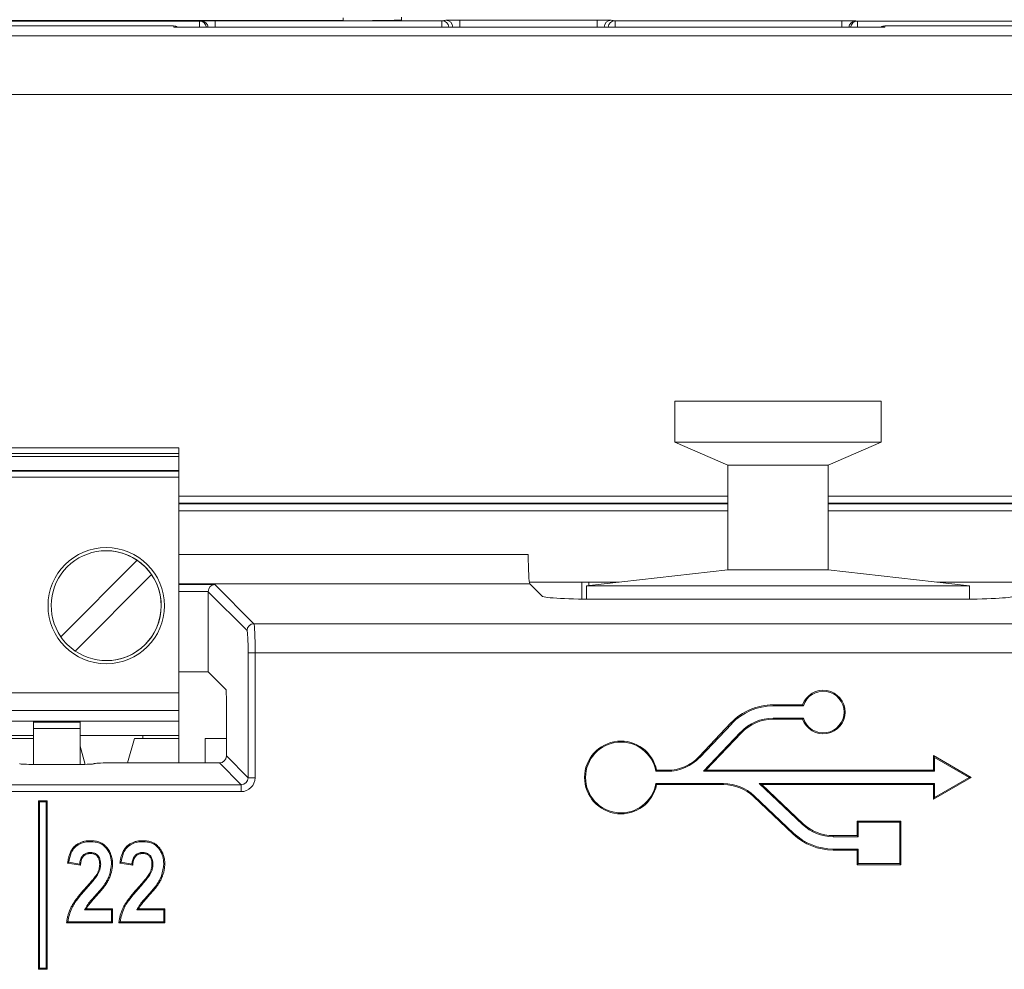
# Model space of a CAD drawing. Header units: millimetres. Extents: x 0 to 2100, y 0 to 1485.
# Tile 42 of 66: x 570 to 604, y 1299 to 1332. Entities that reach past the tile are written whole.
import ezdxf

# ---------------------------------------------------------------- set-up
doc = ezdxf.new("R2010")
doc.units = ezdxf.units.MM
doc.header["$LTSCALE"] = 5

msp = doc.modelspace()

# ---------------------------------------------------------------- linework, layer by layer
at = {"color": 7, "linetype": 'Continuous', "lineweight": 15}
for p, q in [((583.243, 1331.895), (583.243, 1331.795)), ((513.243, 1331.778), (581.243, 1331.778)), ((517.88, 1331.758), (576.302, 1331.758)), ((575.411, 1331.594), (518.124, 1331.594)), ((575.413, 1331.554), (575.411, 1331.594)), ((599.865, 1331.554), (575.413, 1331.554)), ((576.302, 1331.758), (576.362, 1331.768)), ((576.842, 1331.772), (584.636, 1331.772)), ((581.243, 1331.878), (581.243, 1331.778)), ((584.636, 1331.772), (584.769, 1331.794)), ((585.249, 1331.798), (589.979, 1331.798)), ((585.249, 1331.558), (585.249, 1331.798)), ((589.979, 1331.558), (585.249, 1331.558)), ((589.979, 1331.558), (589.979, 1331.798)), ((590.458, 1331.794), (590.592, 1331.772)), ((590.592, 1331.772), (598.386, 1331.772)), ((598.865, 1331.768), (598.925, 1331.758)), ((598.925, 1331.758), (657.348, 1331.758)), ((599.867, 1331.594), (599.865, 1331.554)), ((657.154, 1331.594), (599.867, 1331.594)), ((514.55, 1331.249), (660.728, 1331.249)), ((660.728, 1329.232), (514.55, 1329.232)), ((592.642, 1318.682), (599.742, 1318.682)), ((592.642, 1318.682), (592.642, 1317.282)), ((599.742, 1318.682), (592.642, 1318.682)), ((592.642, 1318.682), (592.642, 1318.682)), ((599.742, 1318.682), (599.742, 1317.282)), ((599.742, 1318.682), (599.742, 1318.682)), ((525.592, 1317.082), (575.592, 1317.082)), ((575.592, 1317.082), (575.592, 1316.882)), ((575.592, 1317.082), (575.592, 1317.082)), ((575.592, 1314.951), (575.592, 1317.082)), ((592.642, 1317.282), (599.742, 1317.282)), ((592.642, 1317.282), (594.467, 1316.482)), ((599.742, 1317.282), (597.917, 1316.482)), ((525.592, 1316.882), (575.592, 1316.882)), ((575.592, 1316.782), (525.592, 1316.782)), ((575.592, 1316.782), (575.592, 1316.882)), ((575.592, 1316.782), (575.592, 1315.962)), ((594.467, 1316.482), (597.917, 1316.482)), ((594.467, 1316.482), (594.467, 1312.882)), ((597.917, 1316.482), (597.917, 1312.882)), ((525.592, 1316.302), (575.592, 1316.302)), ((575.592, 1316.278), (525.592, 1316.278)), ((575.592, 1316.078), (525.592, 1316.078)), ((575.592, 1316.278), (575.592, 1316.302)), ((575.592, 1316.302), (575.592, 1315.962)), ((575.592, 1316.278), (575.592, 1316.078)), ((575.592, 1308.652), (575.592, 1316.078)), ((575.592, 1315.382), (575.592, 1315.101)), ((575.592, 1315.382), (575.592, 1315.382)), ((575.592, 1315.101), (575.592, 1315.382)), ((594.467, 1315.183), (575.592, 1315.183)), ((575.592, 1311.663), (575.592, 1315.101)), ((575.592, 1314.951), (575.592, 1315.101)), ((614.567, 1315.183), (597.917, 1315.183)), ((573.092, 1313.544), (573.092, 1313.544)), ((571.53, 1310.585), (574.159, 1313.214)), ((571.53, 1310.585), (574.159, 1313.214)), ((574.159, 1313.214), (574.159, 1313.214)), ((574.654, 1312.719), (572.025, 1310.091)), ((574.654, 1312.719), (574.654, 1312.719)), ((589.607, 1312.332), (594.467, 1312.882)), ((589.607, 1312.332), (594.467, 1312.882)), ((594.467, 1312.882), (597.917, 1312.882)), ((602.777, 1312.332), (597.917, 1312.882)), ((602.777, 1312.332), (597.917, 1312.882)), ((576.823, 1312.384), (578.174, 1311.033)), ((590.73, 1312.459), (587.64, 1312.459)), ((587.654, 1312.409), (588.09, 1311.973)), ((589.449, 1311.88), (589.444, 1312.459)), ((589.607, 1312.332), (602.777, 1312.332)), ((589.607, 1312.332), (589.607, 1311.877)), ((604.738, 1312.459), (601.654, 1312.459)), ((602.777, 1312.332), (602.777, 1311.877)), ((576.595, 1309.372), (576.595, 1312.132)), ((577.934, 1310.793), (576.595, 1312.132)), ((575.592, 1311.663), (575.592, 1311.837)), ((575.592, 1308.052), (575.592, 1311.837)), ((575.592, 1311.382), (575.592, 1311.663)), ((575.592, 1311.663), (575.592, 1311.382)), ((590.087, 1311.874), (602.291, 1311.874)), ((575.592, 1311.382), (575.592, 1311.382)), ((578.174, 1311.033), (611.986, 1311.033)), ((571.53, 1310.585), (571.53, 1310.585)), ((577.972, 1305.735), (577.972, 1310.034)), ((578.212, 1310.034), (577.972, 1310.034)), ((578.212, 1310.034), (578.212, 1305.735)), ((611.949, 1310.034), (578.212, 1310.034)), ((573.092, 1309.761), (573.092, 1309.761)), ((576.595, 1309.372), (575.592, 1309.372)), ((576.595, 1309.372), (577.212, 1308.755)), ((525.592, 1308.652), (575.592, 1308.652)), ((577.224, 1306.483), (577.224, 1308.515)), ((596.023, 1308.206), (596.023, 1308.241)), ((597.04, 1308.241), (596.023, 1308.241)), ((597.065, 1308.206), (596.023, 1308.206)), ((597.065, 1308.206), (597.04, 1308.241)), ((575.592, 1308.052), (525.592, 1308.052)), ((575.592, 1307.682), (575.592, 1308.052)), ((575.592, 1308.052), (575.592, 1308.052)), ((575.592, 1308.052), (575.592, 1308.052)), ((575.592, 1308.052), (575.592, 1307.182)), ((530.592, 1307.682), (570.592, 1307.682)), ((570.592, 1307.682), (572.192, 1307.682)), ((570.592, 1307.682), (570.592, 1307.65)), ((570.592, 1307.65), (572.192, 1307.65)), ((575.592, 1307.682), (572.192, 1307.682)), ((572.192, 1307.682), (572.192, 1307.65)), ((572.192, 1307.425), (572.192, 1307.65)), ((575.592, 1307.682), (575.592, 1307.182)), ((575.592, 1307.682), (575.592, 1307.682)), ((594.574, 1307.617), (593.478, 1306.459)), ((594.6, 1307.593), (593.504, 1306.435)), ((594.6, 1307.593), (594.574, 1307.617)), ((596.023, 1307.781), (596.023, 1307.746)), ((596.023, 1307.781), (597.065, 1307.781)), ((596.023, 1307.746), (597.04, 1307.746)), ((597.065, 1307.781), (597.04, 1307.746)), ((569.347, 1307.182), (570.592, 1307.182)), ((572.192, 1307.425), (570.592, 1307.425)), ((570.592, 1307.425), (570.592, 1306.191)), ((572.192, 1307.425), (572.192, 1306.191)), ((572.192, 1306.191), (572.192, 1307.369)), ((574.347, 1307.182), (572.192, 1307.182)), ((575.592, 1307.182), (574.347, 1307.182)), ((574.347, 1307.082), (574.347, 1307.182)), ((575.592, 1307.082), (575.592, 1307.182)), ((575.592, 1307.182), (575.592, 1307.182)), ((575.592, 1307.082), (575.592, 1307.182)), ((593.635, 1305.956), (594.908, 1307.301)), ((593.716, 1305.991), (594.934, 1307.277)), ((594.908, 1307.301), (594.934, 1307.277)), ((569.067, 1307.082), (570.592, 1307.082)), ((574.067, 1307.082), (573.828, 1306.243)), ((575.592, 1307.082), (574.067, 1307.082)), ((575.592, 1306.243), (575.592, 1307.082)), ((575.592, 1307.082), (575.592, 1307.082)), ((575.592, 1307.082), (575.592, 1306.243)), ((576.492, 1307.082), (576.495, 1306.243)), ((577.224, 1307.082), (576.492, 1307.082)), ((572.192, 1306.819), (572.37, 1306.193)), ((572.192, 1306.819), (572.37, 1306.193)), ((570.118, 1306.218), (570.12, 1306.216)), ((570.62, 1306.191), (572.171, 1306.191)), ((572.67, 1306.216), (572.673, 1306.218)), ((573.172, 1306.243), (576.984, 1306.243)), ((577.732, 1305.495), (576.984, 1306.243)), ((577.224, 1306.483), (577.972, 1305.735)), ((593.504, 1306.435), (593.478, 1306.459)), ((601.574, 1306.432), (601.54, 1306.493)), ((602.839, 1305.743), (601.54, 1306.493)), ((601.54, 1306.493), (601.54, 1305.991)), ((602.769, 1305.743), (601.574, 1306.432)), ((601.574, 1306.432), (601.574, 1305.956)), ((591.991, 1305.956), (592.02, 1305.991)), ((592.389, 1305.956), (591.991, 1305.956)), ((592.389, 1305.991), (592.02, 1305.991)), ((592.389, 1305.956), (592.389, 1305.991)), ((593.635, 1305.956), (593.716, 1305.991)), ((601.574, 1305.956), (593.635, 1305.956)), ((601.54, 1305.991), (593.716, 1305.991)), ((601.574, 1305.956), (601.54, 1305.991)), ((566.005, 1305.495), (577.732, 1305.495)), ((577.732, 1305.495), (577.732, 1305.255)), ((577.972, 1305.735), (578.212, 1305.735)), ((591.991, 1305.531), (594.32, 1305.531)), ((591.991, 1305.531), (592.02, 1305.496)), ((592.02, 1305.496), (594.32, 1305.496)), ((594.32, 1305.531), (594.32, 1305.496)), ((595.55, 1305.531), (601.574, 1305.531)), ((597.034, 1304.126), (595.55, 1305.531)), ((595.55, 1305.531), (595.638, 1305.496)), ((595.638, 1305.496), (601.54, 1305.496)), ((597.058, 1304.151), (595.638, 1305.496)), ((601.54, 1304.993), (602.839, 1305.743)), ((601.574, 1305.531), (601.54, 1305.496)), ((601.54, 1305.496), (601.54, 1304.993)), ((601.574, 1305.054), (602.769, 1305.743)), ((601.574, 1305.531), (601.574, 1305.054)), ((602.769, 1305.743), (602.839, 1305.743)), ((577.732, 1305.255), (565.985, 1305.255)), ((570.8, 1304.908), (570.765, 1304.943)), ((570.765, 1304.943), (570.765, 1299.143)), ((571.065, 1304.943), (570.765, 1304.943)), ((570.8, 1304.908), (570.8, 1299.178)), ((571.03, 1304.908), (570.8, 1304.908)), ((571.03, 1304.908), (571.065, 1304.943)), ((571.03, 1299.178), (571.03, 1304.908)), ((571.065, 1299.143), (571.065, 1304.943)), ((595.376, 1305.11), (595.352, 1305.085)), ((595.352, 1305.085), (596.718, 1303.792)), ((595.376, 1305.11), (596.742, 1303.817)), ((601.574, 1305.054), (601.54, 1304.993)), ((597.034, 1304.126), (597.058, 1304.151)), ((598.949, 1304.208), (598.915, 1304.243)), ((600.415, 1304.243), (598.915, 1304.243)), ((598.915, 1304.243), (598.915, 1303.741)), ((598.949, 1304.208), (598.949, 1303.706)), ((600.38, 1304.208), (598.949, 1304.208)), ((600.38, 1304.208), (600.415, 1304.243)), ((600.38, 1302.778), (600.38, 1304.208)), ((600.415, 1302.743), (600.415, 1304.243)), ((596.742, 1303.817), (596.718, 1303.792)), ((598.089, 1303.706), (598.089, 1303.741)), ((598.915, 1303.741), (598.089, 1303.741)), ((598.949, 1303.706), (598.089, 1303.706)), ((598.949, 1303.706), (598.915, 1303.741)), ((572.547, 1303.163), (572.547, 1303.128)), ((574.345, 1303.163), (574.345, 1303.128)), ((598.089, 1303.281), (598.949, 1303.281)), ((598.089, 1303.281), (598.089, 1303.246)), ((598.089, 1303.246), (598.915, 1303.246)), ((598.949, 1303.281), (598.915, 1303.246)), ((598.915, 1303.246), (598.915, 1302.743)), ((598.949, 1303.281), (598.949, 1302.778)), ((572.208, 1302.724), (571.767, 1302.798)), ((572.176, 1302.765), (571.806, 1302.827)), ((574.006, 1302.724), (573.565, 1302.798)), ((573.974, 1302.765), (573.604, 1302.827)), ((598.949, 1302.778), (598.915, 1302.743)), ((598.949, 1302.778), (600.38, 1302.778)), ((600.38, 1302.778), (600.415, 1302.743)), ((572.903, 1302.755), (572.868, 1302.755)), ((574.701, 1302.755), (574.666, 1302.755)), ((598.915, 1302.743), (600.415, 1302.743)), ((572.796, 1302.393), (572.766, 1302.41)), ((574.594, 1302.393), (574.563, 1302.41)), ((572.423, 1301.936), (572.397, 1301.96)), ((574.221, 1301.936), (574.195, 1301.96)), ((572.751, 1301.715), (572.778, 1301.691)), ((574.549, 1301.715), (574.575, 1301.691)), ((572.35, 1301.185), (572.408, 1301.22)), ((572.35, 1301.185), (573.273, 1301.185)), ((572.408, 1301.22), (573.308, 1301.22)), ((573.273, 1301.185), (573.308, 1301.22)), ((573.273, 1301.185), (573.273, 1300.778)), ((573.308, 1301.22), (573.308, 1300.743)), ((574.148, 1301.185), (574.206, 1301.22)), ((574.148, 1301.185), (575.071, 1301.185)), ((574.206, 1301.22), (575.106, 1301.22)), ((575.071, 1301.185), (575.106, 1301.22)), ((575.071, 1301.185), (575.071, 1300.778)), ((575.106, 1301.22), (575.106, 1300.743)), ((573.308, 1300.743), (571.731, 1300.743)), ((573.273, 1300.778), (571.77, 1300.778)), ((573.273, 1300.778), (573.308, 1300.743)), ((575.106, 1300.743), (573.529, 1300.743)), ((575.071, 1300.778), (573.568, 1300.778)), ((575.071, 1300.778), (575.106, 1300.743)), ((570.8, 1299.178), (570.765, 1299.143)), ((570.765, 1299.143), (571.065, 1299.143)), ((570.8, 1299.178), (571.03, 1299.178)), ((571.03, 1299.178), (571.065, 1299.143))]:
    msp.add_line(p, q, dxfattribs=at)
at = {"color": 8, "linetype": 'Continuous', "lineweight": 15}
for p, q in [((576.302, 1331.758), (576.302, 1331.554)), ((576.842, 1331.554), (576.842, 1331.772)), ((584.636, 1331.554), (584.636, 1331.772)), ((585.009, 1331.554), (585.009, 1331.554)), ((585.009, 1331.554), (585.009, 1331.554)), ((585.249, 1331.558), (585.249, 1331.554)), ((589.979, 1331.554), (589.979, 1331.558)), ((590.219, 1331.554), (590.219, 1331.554)), ((590.219, 1331.554), (590.219, 1331.554)), ((590.592, 1331.554), (590.592, 1331.772)), ((598.386, 1331.554), (598.386, 1331.772)), ((598.925, 1331.758), (598.925, 1331.554)), ((575.592, 1315.421), (594.467, 1315.421)), ((597.917, 1315.421), (614.567, 1315.421)), ((594.467, 1315.161), (575.592, 1315.161)), ((575.592, 1315.153), (594.467, 1315.153)), ((614.567, 1315.161), (597.917, 1315.161)), ((597.917, 1315.153), (614.567, 1315.153)), ((594.467, 1314.911), (575.592, 1314.911)), ((614.567, 1314.911), (597.917, 1314.911)), ((575.592, 1313.417), (587.604, 1313.417)), ((587.654, 1312.409), (575.592, 1312.409)), ((575.592, 1312.384), (576.823, 1312.384)), ((589.684, 1312.459), (589.685, 1312.341)), ((576.595, 1312.144), (575.592, 1312.144))]:
    msp.add_line(p, q, dxfattribs=at)
at = {"color": 7, "linetype": 'Continuous', "lineweight": 15, "flags": 128}
for points in [[(596.192, 1318.682), (595.714, 1318.682), (595.308, 1318.682), (595.037, 1318.682), (594.942, 1318.682), (595.037, 1318.682), (595.308, 1318.682), (595.714, 1318.682), (596.192, 1318.682), (596.67, 1318.682), (597.076, 1318.682), (597.347, 1318.682), (597.442, 1318.682), (597.347, 1318.682), (597.076, 1318.682), (596.67, 1318.682), (596.192, 1318.682)], [(575.592, 1308.652), (575.592, 1308.535), (575.592, 1308.423), (575.592, 1308.319), (575.592, 1308.228), (575.592, 1308.154), (575.592, 1308.098), (575.592, 1308.064), (575.592, 1308.052)], [(570.592, 1307.425), (570.592, 1307.465), (570.592, 1307.503), (570.592, 1307.539), (570.592, 1307.57), (570.592, 1307.598), (570.592, 1307.621), (570.592, 1307.638), (570.592, 1307.65)], [(572.192, 1307.369), (572.192, 1307.43), (572.192, 1307.488), (572.192, 1307.542), (572.192, 1307.59), (572.192, 1307.629), (572.192, 1307.658), (572.192, 1307.676), (572.192, 1307.682)], [(572.557, 1303.533), (572.557, 1303.544), (572.557, 1303.554), (572.557, 1303.568)], [(574.355, 1303.533), (574.355, 1303.544), (574.355, 1303.554), (574.355, 1303.568)], [(573.273, 1302.783), (573.284, 1302.783), (573.294, 1302.783), (573.308, 1302.783)], [(575.071, 1302.783), (575.082, 1302.783), (575.092, 1302.783), (575.106, 1302.783)]]:
    msp.add_lwpolyline(points, dxfattribs=at)
at = {"color": 7, "linetype": 'Continuous', "lineweight": 15}
msp.add_circle((573.092, 1311.652), 2, dxfattribs=at)
at = {"color": 8, "linetype": 'Continuous', "lineweight": 15}
for centre, start, end in [((576.302, 1331.518), 8.648, 89.9346), ((576.362, 1331.528), 6.2435, 89.9336), ((584.636, 1331.532), 5.2916, 89.9332), ((590.592, 1331.532), 90.0668, 174.7084), ((598.866, 1331.528), 90.0664, 173.7565), ((598.926, 1331.518), 90.0654, 171.352)]:
    msp.add_arc(centre, 0.24, start, end, dxfattribs=at)
at = {"color": 7, "linetype": 'Continuous', "lineweight": 15}
for centre, radius, start, end in [((581.743, 1389.087), 57.312, 269.50017, 271.49979), ((584.769, 1331.554), 0.24, 359.9925, 89.9311), ((590.458, 1331.554), 0.24, 90.0689, 180.0075), ((573.092, 1311.652), 2, 90, 180), ((573.092, 1311.652), 1.891, 55.6634, 214.3366), ((573.092, 1311.652), 1.891, 360, 90), ((573.092, 1311.652), 1.891, 34.3366, 55.6634), ((573.092, 1311.652), 1.891, 235.6634, 34.3366), ((573.092, 1311.652), 2, 180, 270), ((573.092, 1311.652), 1.891, 270, 360), ((578.175, 1310.792), 0.24, 90.1836, 179.8164), ((573.092, 1311.652), 1.891, 214.3366, 235.6634), ((597.747, 1307.993), 0.75, 199.2688, 160.7312), ((597.747, 1307.993), 0.715, 197.2899, 162.7101), ((596.023, 1306.246), 1.995, 90, 136.5694), ((596.023, 1306.246), 1.96, 90, 136.5694), ((596.023, 1306.246), 1.535, 90, 136.5694), ((596.023, 1306.246), 1.5, 90, 136.5694), ((590.792, 1305.743), 1.252, 11.3969, 348.6031), ((590.792, 1305.743), 1.218, 10.052, 349.948), ((592.389, 1307.491), 1.5, 270, 316.5694), ((592.389, 1307.491), 1.535, 270, 316.5694), ((594.32, 1303.996), 1.535, 46.5694, 90), ((594.32, 1303.996), 1.5, 46.5694, 90), ((598.089, 1305.241), 1.5, 226.5694, 270), ((598.089, 1305.241), 1.995, 226.5694, 270), ((598.089, 1305.241), 1.96, 226.5694, 270), ((598.089, 1305.241), 1.535, 226.5694, 270)]:
    msp.add_arc(centre, radius, start, end, dxfattribs=at)
for centre, major_axis, ratio, start_param, end_param in [((575.411, 1331.354), (0.166, 0.175), 0.991299, 0.171815, 0.763583), ((576.842, 1331.768), (0.48, 0), 0.008727, 1.570796, 3.089233), ((585.249, 1331.794), (0.48, 0), 0.008727, 1.570796, 3.089233), ((585.249, 1331.554), (0.24, 0), 0.017454, 1.570796, 3.089233), ((589.979, 1331.794), (0.48, 0), 0.008727, 0.05236, 1.570796), ((589.979, 1331.554), (0.24, 0), 0.017454, 0.05236, 1.570796), ((598.386, 1331.768), (0.48, 0), 0.008727, 0.05236, 1.570796), ((599.867, 1331.354), (-0.166, 0.175), 0.991299, 5.519603, 6.11137), ((587.657, 1313.408), (0, 1), 0.052408, 1.56207, 3.089233), ((576.823, 1312.144), (0.093, 0.224), 0.928627, 0.419564, 1.938), ((576.835, 1312.132), (0.17, -0.17), 0.997265, 3.876, 3.925621), ((590.087, 1311.979), (2, 0), 0.052408, 3.193953, 4.712389), ((602.291, 1311.979), (2, 0), 0.052408, 4.712389, 6.230825), ((578.172, 1310.034), (0, 1), 0.03983, 4.712389, 6.230825), ((577.932, 1310.034), (0, 0.76), 0.052408, 4.712389, 6.230825), ((577.211, 1308.515), (0, 0.24), 0.052408, 4.712389, 6.230825), ((570.62, 1306.217), (0.5, 0), 0.052408, 3.193953, 4.712389), ((572.171, 1306.217), (0.5, 0), 0.052408, 4.712389, 6.230825), ((573.172, 1306.217), (0.5, 0), 0.052408, 1.570796, 3.089233), ((576.984, 1306.483), (-0.17, 0.17), 0.997265, 2.357564, 3.925621), ((577.731, 1305.736), (-0.34, 0.34), 0.997265, 2.357564, 3.925621), ((577.731, 1305.736), (-0.171, 0.171), 0.991846, 2.357564, 3.925621)]:
    msp.add_ellipse(centre, major_axis=major_axis, ratio=ratio, start_param=start_param, end_param=end_param, dxfattribs=at)
for points, knots in [([(571.767, 1302.798), (571.772, 1302.837), (571.779, 1302.895), (571.795, 1302.972), (571.815, 1303.049), (571.842, 1303.13), (571.875, 1303.2), (571.9, 1303.243), (571.927, 1303.286), (571.966, 1303.336), (572.011, 1303.381), (572.049, 1303.413), (572.09, 1303.443), (572.153, 1303.482), (572.243, 1303.522), (572.347, 1303.55), (572.452, 1303.566), (572.522, 1303.567), (572.557, 1303.568)], [0, 0, 0, 0, 0.095151, 0.142904, 0.190412, 0.288346, 0.348543, 0.378823, 0.408778, 0.471556, 0.531809, 0.562227, 0.592067, 0.655849, 0.742228, 0.830566, 0.914811, 1, 1, 1, 1]), ([(571.806, 1302.827), (571.826, 1302.937), (571.858, 1303.118), (571.997, 1303.335), (572.17, 1303.461), (572.364, 1303.525), (572.495, 1303.531), (572.557, 1303.533)], [0, 0, 0, 0, 0.290509, 0.474147, 0.658488, 0.838535, 1, 1, 1, 1]), ([(572.557, 1303.568), (572.584, 1303.568), (572.638, 1303.566), (572.719, 1303.557), (572.801, 1303.54), (572.875, 1303.514), (572.942, 1303.482), (573, 1303.446), (573.062, 1303.396), (573.124, 1303.328), (573.178, 1303.25), (573.214, 1303.184), (573.237, 1303.136), (573.258, 1303.085), (573.279, 1303.021), (573.293, 1302.955), (573.301, 1302.903), (573.307, 1302.85), (573.308, 1302.81), (573.308, 1302.783)], [0, 0, 0, 0, 0.066393, 0.132846, 0.199292, 0.2707, 0.325538, 0.380405, 0.438093, 0.52053, 0.604756, 0.670529, 0.703596, 0.736338, 0.804493, 0.868961, 0.901361, 0.933422, 1, 1, 1, 1]), ([(572.557, 1303.533), (572.662, 1303.525), (572.832, 1303.512), (573.035, 1303.386), (573.161, 1303.222), (573.256, 1303.019), (573.268, 1302.863), (573.273, 1302.783)], [0, 0, 0, 0, 0.267375, 0.432949, 0.598208, 0.795377, 1, 1, 1, 1]), ([(573.565, 1302.798), (573.57, 1302.837), (573.577, 1302.895), (573.593, 1302.972), (573.612, 1303.049), (573.64, 1303.13), (573.673, 1303.2), (573.698, 1303.243), (573.725, 1303.286), (573.764, 1303.336), (573.808, 1303.381), (573.847, 1303.413), (573.888, 1303.443), (573.951, 1303.482), (574.041, 1303.522), (574.144, 1303.55), (574.25, 1303.566), (574.32, 1303.567), (574.355, 1303.568)], [0, 0, 0, 0, 0.0951511, 0.1429044, 0.1904121, 0.2883464, 0.3485435, 0.3788233, 0.4087784, 0.4715558, 0.5318087, 0.5622269, 0.5920669, 0.6558495, 0.7422282, 0.8305657, 0.914811, 1, 1, 1, 1]), ([(573.604, 1302.827), (573.624, 1302.937), (573.656, 1303.118), (573.795, 1303.335), (573.967, 1303.461), (574.162, 1303.525), (574.293, 1303.531), (574.355, 1303.533)], [0, 0, 0, 0, 0.290509, 0.474147, 0.658488, 0.838535, 1, 1, 1, 1]), ([(574.355, 1303.568), (574.382, 1303.568), (574.436, 1303.566), (574.517, 1303.557), (574.598, 1303.54), (574.673, 1303.514), (574.74, 1303.482), (574.798, 1303.446), (574.859, 1303.396), (574.922, 1303.328), (574.975, 1303.25), (575.012, 1303.184), (575.035, 1303.136), (575.056, 1303.085), (575.076, 1303.021), (575.091, 1302.955), (575.099, 1302.903), (575.105, 1302.85), (575.106, 1302.81), (575.106, 1302.783)], [0, 0, 0, 0, 0.066393, 0.132846, 0.199292, 0.2707, 0.325538, 0.380405, 0.438093, 0.52053, 0.604756, 0.670529, 0.703596, 0.736338, 0.804493, 0.868961, 0.901361, 0.933422, 1, 1, 1, 1]), ([(574.355, 1303.533), (574.46, 1303.525), (574.63, 1303.512), (574.833, 1303.386), (574.959, 1303.222), (575.054, 1303.019), (575.065, 1302.863), (575.071, 1302.783)], [0, 0, 0, 0, 0.2673746, 0.432949, 0.5982085, 0.795377, 1, 1, 1, 1]), ([(572.547, 1303.163), (572.501, 1303.16), (572.42, 1303.154), (572.317, 1303.096), (572.238, 1303.006), (572.193, 1302.89), (572.181, 1302.803), (572.176, 1302.765)], [0, 0, 0, 0, 0.223874, 0.397312, 0.570645, 0.80856, 1, 1, 1, 1]), ([(572.547, 1303.128), (572.532, 1303.127), (572.51, 1303.126), (572.48, 1303.123), (572.45, 1303.117), (572.413, 1303.106), (572.371, 1303.085), (572.333, 1303.058), (572.301, 1303.024), (572.27, 1302.98), (572.244, 1302.923), (572.225, 1302.857), (572.214, 1302.791), (572.21, 1302.746), (572.208, 1302.724)], [0, 0, 0, 0, 0.075706, 0.113654, 0.151585, 0.230104, 0.307175, 0.386545, 0.463609, 0.542769, 0.658167, 0.776662, 0.888024, 1, 1, 1, 1]), ([(572.903, 1302.755), (572.9, 1302.815), (572.894, 1302.913), (572.832, 1303.036), (572.749, 1303.113), (572.649, 1303.157), (572.58, 1303.161), (572.547, 1303.163)], [0, 0, 0, 0, 0.291864, 0.477164, 0.663412, 0.837809, 1, 1, 1, 1]), ([(572.868, 1302.755), (572.867, 1302.773), (572.866, 1302.801), (572.863, 1302.839), (572.857, 1302.876), (572.846, 1302.92), (572.826, 1302.969), (572.799, 1303.012), (572.765, 1303.05), (572.725, 1303.081), (572.682, 1303.104), (572.638, 1303.119), (572.592, 1303.126), (572.562, 1303.127), (572.547, 1303.128)], [0, 0, 0, 0, 0.100591, 0.150979, 0.201304, 0.304564, 0.39414, 0.485893, 0.575628, 0.668385, 0.752735, 0.839351, 0.919144, 1, 1, 1, 1]), ([(574.345, 1303.163), (574.299, 1303.16), (574.218, 1303.154), (574.115, 1303.096), (574.036, 1303.006), (573.99, 1302.89), (573.979, 1302.803), (573.974, 1302.765)], [0, 0, 0, 0, 0.223874, 0.397312, 0.570645, 0.80856, 1, 1, 1, 1]), ([(574.345, 1303.128), (574.33, 1303.127), (574.307, 1303.126), (574.278, 1303.123), (574.247, 1303.117), (574.211, 1303.106), (574.169, 1303.085), (574.131, 1303.058), (574.099, 1303.024), (574.068, 1302.98), (574.042, 1302.923), (574.023, 1302.857), (574.012, 1302.791), (574.008, 1302.746), (574.006, 1302.724)], [0, 0, 0, 0, 0.075706, 0.113654, 0.151585, 0.230104, 0.307175, 0.386545, 0.463609, 0.542769, 0.658167, 0.776662, 0.888024, 1, 1, 1, 1]), ([(574.701, 1302.755), (574.697, 1302.815), (574.692, 1302.913), (574.63, 1303.036), (574.546, 1303.113), (574.447, 1303.157), (574.378, 1303.161), (574.345, 1303.163)], [0, 0, 0, 0, 0.291864, 0.477164, 0.663412, 0.837809, 1, 1, 1, 1]), ([(574.666, 1302.755), (574.665, 1302.773), (574.664, 1302.801), (574.661, 1302.839), (574.655, 1302.876), (574.644, 1302.92), (574.624, 1302.969), (574.597, 1303.012), (574.563, 1303.05), (574.523, 1303.081), (574.48, 1303.104), (574.435, 1303.119), (574.39, 1303.126), (574.36, 1303.127), (574.345, 1303.128)], [0, 0, 0, 0, 0.100591, 0.150979, 0.201304, 0.304564, 0.39414, 0.485893, 0.575628, 0.668385, 0.752735, 0.839351, 0.919144, 1, 1, 1, 1]), ([(571.806, 1302.827), (571.8, 1302.822), (571.787, 1302.812), (571.774, 1302.803), (571.767, 1302.798)], [0, 0, 0, 0, 0.5, 1, 1, 1, 1]), ([(573.273, 1302.783), (573.257, 1302.637), (573.226, 1302.353), (573.005, 1302.001), (572.833, 1301.806), (572.751, 1301.715)], [0, 0, 0, 0, 0.357125, 0.696707, 1, 1, 1, 1]), ([(573.308, 1302.783), (573.307, 1302.746), (573.306, 1302.672), (573.295, 1302.599), (573.282, 1302.526), (573.264, 1302.451), (573.224, 1302.335), (573.179, 1302.234), (573.134, 1302.152), (573.085, 1302.07), (573.008, 1301.962), (572.9, 1301.829), (572.818, 1301.737), (572.778, 1301.691)], [0, 0, 0, 0, 0.088825, 0.177729, 0.178249, 0.266625, 0.362374, 0.475094, 0.531821, 0.587803, 0.70481, 0.852248, 1, 1, 1, 1]), ([(573.604, 1302.827), (573.597, 1302.822), (573.585, 1302.812), (573.572, 1302.803), (573.565, 1302.798)], [0, 0, 0, 0, 0.5, 1, 1, 1, 1]), ([(575.071, 1302.783), (575.055, 1302.637), (575.024, 1302.353), (574.803, 1302.001), (574.631, 1301.806), (574.549, 1301.715)], [0, 0, 0, 0, 0.357125, 0.696707, 1, 1, 1, 1]), ([(575.106, 1302.783), (575.105, 1302.746), (575.103, 1302.672), (575.093, 1302.599), (575.08, 1302.526), (575.062, 1302.451), (575.022, 1302.335), (574.977, 1302.234), (574.932, 1302.152), (574.883, 1302.07), (574.805, 1301.962), (574.698, 1301.829), (574.616, 1301.737), (574.575, 1301.691)], [0, 0, 0, 0, 0.0888253, 0.1777291, 0.1782492, 0.2666247, 0.3623739, 0.4750943, 0.5318211, 0.5878025, 0.70481, 0.8522485, 1, 1, 1, 1]), ([(572.176, 1302.765), (572.18, 1302.761), (572.187, 1302.751), (572.197, 1302.738), (572.204, 1302.729), (572.208, 1302.724)], [0, 0, 0, 0, 0.334613, 0.667307, 1, 1, 1, 1]), ([(572.766, 1302.41), (572.774, 1302.425), (572.79, 1302.454), (572.812, 1302.498), (572.831, 1302.544), (572.849, 1302.602), (572.865, 1302.672), (572.867, 1302.727), (572.868, 1302.755)], [0, 0, 0, 0, 0.136259, 0.272683, 0.409044, 0.546153, 0.770871, 1, 1, 1, 1]), ([(572.796, 1302.393), (572.812, 1302.421), (572.844, 1302.479), (572.89, 1302.599), (572.898, 1302.693), (572.903, 1302.755)], [0, 0, 0, 0, 0.259837, 0.520269, 1, 1, 1, 1]), ([(573.974, 1302.765), (573.978, 1302.761), (573.985, 1302.751), (573.995, 1302.738), (574.002, 1302.729), (574.006, 1302.724)], [0, 0, 0, 0, 0.334613, 0.667307, 1, 1, 1, 1]), ([(574.563, 1302.41), (574.571, 1302.425), (574.588, 1302.454), (574.61, 1302.498), (574.628, 1302.544), (574.647, 1302.602), (574.663, 1302.672), (574.665, 1302.727), (574.666, 1302.755)], [0, 0, 0, 0, 0.136259, 0.272683, 0.409044, 0.546153, 0.770871, 1, 1, 1, 1]), ([(574.594, 1302.393), (574.61, 1302.421), (574.642, 1302.479), (574.688, 1302.599), (574.696, 1302.693), (574.701, 1302.755)], [0, 0, 0, 0, 0.259837, 0.520269, 1, 1, 1, 1]), ([(572.397, 1301.96), (572.424, 1301.99), (572.477, 1302.049), (572.549, 1302.131), (572.612, 1302.205), (572.665, 1302.271), (572.719, 1302.338), (572.75, 1302.386), (572.766, 1302.41)], [0, 0, 0, 0, 0.206704, 0.413426, 0.559758, 0.706136, 0.852837, 1, 1, 1, 1]), ([(572.423, 1301.936), (572.476, 1301.996), (572.568, 1302.1), (572.696, 1302.249), (572.762, 1302.345), (572.796, 1302.393)], [0, 0, 0, 0, 0.408621, 0.703789, 1, 1, 1, 1]), ([(574.195, 1301.96), (574.221, 1301.99), (574.275, 1302.049), (574.347, 1302.131), (574.409, 1302.205), (574.463, 1302.271), (574.517, 1302.338), (574.548, 1302.386), (574.563, 1302.41)], [0, 0, 0, 0, 0.206704, 0.413426, 0.559758, 0.706136, 0.852837, 1, 1, 1, 1]), ([(574.221, 1301.936), (574.274, 1301.996), (574.366, 1302.1), (574.494, 1302.249), (574.56, 1302.345), (574.594, 1302.393)], [0, 0, 0, 0, 0.408621, 0.703789, 1, 1, 1, 1]), ([(571.731, 1300.743), (571.735, 1300.783), (571.745, 1300.863), (571.77, 1300.981), (571.806, 1301.098), (571.851, 1301.212), (571.905, 1301.32), (571.966, 1301.421), (572.046, 1301.539), (572.129, 1301.645), (572.209, 1301.744), (572.291, 1301.841), (572.354, 1301.912), (572.397, 1301.96)], [0, 0, 0, 0, 0.085157, 0.170401, 0.255622, 0.345297, 0.42826, 0.511195, 0.595921, 0.730311, 0.797607, 0.864671, 1, 1, 1, 1]), ([(571.77, 1300.778), (571.805, 1300.939), (571.866, 1301.223), (572.127, 1301.598), (572.316, 1301.814), (572.423, 1301.936)], [0, 0, 0, 0, 0.361377, 0.638427, 1, 1, 1, 1]), ([(573.529, 1300.743), (573.533, 1300.783), (573.543, 1300.863), (573.568, 1300.981), (573.604, 1301.098), (573.648, 1301.212), (573.702, 1301.32), (573.763, 1301.421), (573.844, 1301.539), (573.926, 1301.645), (574.006, 1301.744), (574.089, 1301.841), (574.152, 1301.912), (574.195, 1301.96)], [0, 0, 0, 0, 0.085157, 0.170401, 0.255622, 0.345297, 0.42826, 0.511195, 0.595921, 0.730311, 0.797607, 0.864671, 1, 1, 1, 1]), ([(573.568, 1300.778), (573.603, 1300.939), (573.664, 1301.223), (573.925, 1301.598), (574.114, 1301.814), (574.221, 1301.936)], [0, 0, 0, 0, 0.361377, 0.638427, 1, 1, 1, 1]), ([(572.751, 1301.715), (572.698, 1301.655), (572.598, 1301.542), (572.449, 1301.375), (572.383, 1301.249), (572.35, 1301.185)], [0, 0, 0, 0, 0.361093, 0.677634, 1, 1, 1, 1]), ([(572.778, 1301.691), (572.751, 1301.661), (572.697, 1301.602), (572.624, 1301.519), (572.559, 1301.444), (572.502, 1301.374), (572.45, 1301.3), (572.422, 1301.247), (572.408, 1301.22)], [0, 0, 0, 0, 0.200483, 0.400979, 0.549646, 0.698421, 0.848445, 1, 1, 1, 1]), ([(574.549, 1301.715), (574.496, 1301.655), (574.396, 1301.542), (574.247, 1301.375), (574.181, 1301.249), (574.148, 1301.185)], [0, 0, 0, 0, 0.361093, 0.677634, 1, 1, 1, 1]), ([(574.575, 1301.691), (574.549, 1301.661), (574.495, 1301.602), (574.422, 1301.519), (574.357, 1301.444), (574.3, 1301.374), (574.248, 1301.3), (574.22, 1301.247), (574.206, 1301.22)], [0, 0, 0, 0, 0.200483, 0.400979, 0.549646, 0.698421, 0.848445, 1, 1, 1, 1]), ([(571.77, 1300.778), (571.764, 1300.772), (571.75, 1300.761), (571.737, 1300.749), (571.731, 1300.743)], [0, 0, 0, 0, 0.5, 1, 1, 1, 1]), ([(573.568, 1300.778), (573.561, 1300.772), (573.548, 1300.761), (573.535, 1300.749), (573.529, 1300.743)], [0, 0, 0, 0, 0.5, 1, 1, 1, 1])]:
    msp.add_open_spline(points, degree=3, knots=knots, dxfattribs=at)

doc.saveas('drawing.dxf')
